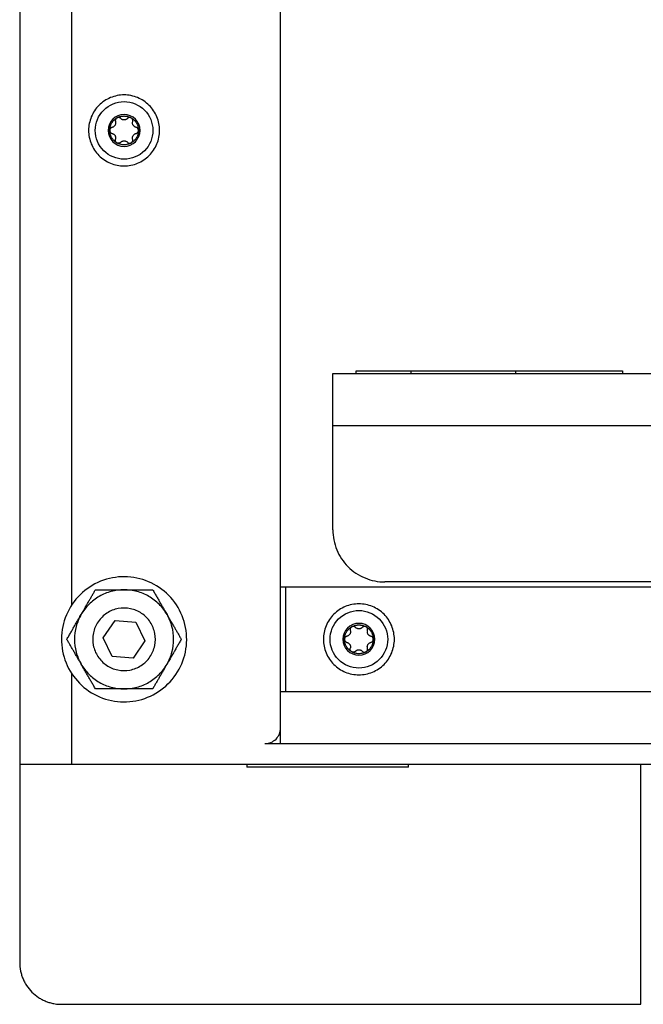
# Model space of a CAD drawing. Header units: millimetres. Extents: x -4969 to -32, y -584 to 4302.
# Tile 38 of 84: x -2543 to -2423, y -3 to 186. Entities that reach past the tile are written whole.
import ezdxf

# ---------------------------------------------------------------- set-up
doc = ezdxf.new("R2010")
doc.units = ezdxf.units.MM

msp = doc.modelspace()

# ---------------------------------------------------------------- linework, layer by layer
at = {"color": 7, "linetype": 'Continuous', "lineweight": 25}
for p, q in [((-2542.96, 1980.92), (-2542.96, 42.92)), ((-2492.96, 49.92), (-2492.96, 1957.82)), ((-2532.96, 73.55), (-2532.96, 255.48)), ((-2482.96, 117.92), (-1464.96, 117.92)), ((-2478.46, 118.42), (-2427.46, 118.42)), ((-2478.46, 117.92), (-2478.46, 118.42)), ((-2467.96, 117.92), (-2467.96, 118.42)), ((-2447.96, 118.42), (-2447.96, 117.92)), ((-2427.46, 118.42), (-2427.46, 117.92)), ((-2482.96, 87.92), (-2482.96, 107.92)), ((-2482.96, 107.92), (-1464.96, 107.92)), ((-1474.96, 77.92), (-2472.96, 77.92)), ((-2491.96, 76.92), (-2492.96, 76.92)), ((-2491.96, 56.92), (-2491.96, 76.92)), ((-1455.96, 76.92), (-2491.96, 76.92)), ((-2526.95, 67.22), (-2524.69, 70.52)), ((-2524.69, 70.52), (-2520.7, 70.22)), ((-2520.7, 70.22), (-2518.97, 66.61)), ((-2525.22, 63.61), (-2526.95, 67.22)), ((-2518.97, 66.61), (-2521.23, 63.31)), ((-2521.23, 63.31), (-2525.22, 63.61)), ((-2532.96, 42.92), (-2532.96, 60.28)), ((-2492.96, 56.92), (-2491.96, 56.92)), ((-2491.96, 56.92), (-1455.96, 56.92)), ((-2492.96, 46.92), (-2492.96, 49.92)), ((-2495.96, 46.92), (-1451.96, 46.92)), ((-2542.96, 42.92), (-2542.96, 4.92)), ((-1414.96, 42.92), (-2532.96, 42.92)), ((-2499.46, 42.92), (-2499.46, 42.42)), ((-2468.46, 42.42), (-2499.46, 42.42)), ((-2468.46, 42.42), (-2468.46, 42.92)), ((-2423.96, -3.08), (-2423.96, 42.92)), ((-2534.96, -3.08), (-2423.96, -3.08))]:
    msp.add_line(p, q, dxfattribs=at)
for points, knots in [([(-2522.96, 171.32), (-2523.85, 171.32), (-2524.74, 171.14), (-2526.39, 170.46), (-2527.14, 169.95), (-2528.4, 168.69), (-2528.9, 167.94), (-2529.58, 166.3), (-2529.76, 165.41), (-2529.76, 163.63), (-2529.58, 162.74), (-2528.9, 161.09), (-2528.4, 160.34), (-2527.14, 159.08), (-2526.39, 158.57), (-2524.74, 157.89), (-2523.85, 157.72), (-2522.96, 157.72)], [0, 0, 0, 0, 0.125, 0.125, 0.25, 0.25, 0.375, 0.375, 0.5, 0.5, 0.625, 0.625, 0.75, 0.75, 0.875, 0.875, 1, 1, 1, 1]), ([(-2522.96, 159), (-2524.42, 159), (-2525.83, 159.58), (-2527.9, 161.65), (-2528.48, 163.05), (-2528.48, 165.98), (-2527.9, 167.38), (-2525.83, 169.45), (-2524.42, 170.04), (-2522.96, 170.04)], [0, 0, 0, 0, 0.25, 0.25, 0.5, 0.5, 0.75, 0.75, 1, 1, 1, 1]), ([(-2522.96, 157.72), (-2522.07, 157.72), (-2521.18, 157.89), (-2519.54, 158.57), (-2518.78, 159.08), (-2517.52, 160.34), (-2517.02, 161.09), (-2516.34, 162.74), (-2516.16, 163.63), (-2516.16, 165.41), (-2516.34, 166.3), (-2517.02, 167.94), (-2517.52, 168.69), (-2518.78, 169.95), (-2519.54, 170.46), (-2521.18, 171.14), (-2522.07, 171.32), (-2522.96, 171.32)], [0, 0, 0, 0, 0.125, 0.125, 0.25, 0.25, 0.375, 0.375, 0.5, 0.5, 0.625, 0.625, 0.75, 0.75, 0.875, 0.875, 1, 1, 1, 1]), ([(-2522.96, 170.04), (-2521.5, 170.04), (-2520.09, 169.45), (-2518.02, 167.38), (-2517.44, 165.98), (-2517.44, 163.05), (-2518.02, 161.65), (-2520.09, 159.58), (-2521.5, 159), (-2522.96, 159)], [0, 0, 0, 0, 0.25, 0.25, 0.5, 0.5, 0.75, 0.75, 1, 1, 1, 1]), ([(-2522.96, 167.58), (-2524.65, 167.58), (-2526.02, 166.2), (-2526.02, 162.83), (-2524.65, 161.46), (-2522.96, 161.46)], [0, 0, 0, 0, 0.5, 0.5, 1, 1, 1, 1]), ([(-2525.72, 164.52), (-2525.72, 164.56), (-2525.72, 164.66), (-2525.71, 164.8), (-2525.69, 164.94), (-2525.66, 165.08), (-2525.61, 165.29), (-2525.52, 165.57), (-2525.36, 165.9), (-2525.15, 166.21), (-2524.94, 166.45), (-2524.73, 166.64), (-2524.54, 166.78), (-2524.41, 166.86), (-2524.34, 166.91)], [0, 0, 0, 0, 0.049249, 0.098316, 0.147332, 0.196427, 0.245731, 0.372789, 0.500023, 0.627081, 0.754315, 0.836273, 0.917965, 1, 1, 1, 1]), ([(-2524.61, 166.21), (-2524.61, 166.18), (-2524.59, 166.12), (-2524.58, 166.03), (-2524.57, 165.95), (-2524.58, 165.83), (-2524.61, 165.69), (-2524.69, 165.51), (-2524.8, 165.36), (-2524.93, 165.24), (-2525.09, 165.15), (-2525.2, 165.12), (-2525.26, 165.1)], [0, 0, 0, 0, 0.069648, 0.134488, 0.194606, 0.250112, 0.378893, 0.49918, 0.619982, 0.749324, 0.865167, 1, 1, 1, 1]), ([(-2524.34, 166.91), (-2524.36, 166.89), (-2524.4, 166.87), (-2524.45, 166.82), (-2524.5, 166.77), (-2524.54, 166.72), (-2524.58, 166.66), (-2524.61, 166.57), (-2524.64, 166.46), (-2524.65, 166.33), (-2524.62, 166.25), (-2524.61, 166.21)], [0, 0, 0, 0, 0.083058, 0.165265, 0.247352, 0.330072, 0.414184, 0.50043, 0.666593, 0.831108, 1, 1, 1, 1]), ([(-2524.34, 166.91), (-2524.3, 166.93), (-2524.21, 166.98), (-2524.08, 167.04), (-2523.95, 167.09), (-2523.81, 167.14), (-2523.65, 167.19), (-2523.44, 167.24), (-2523.2, 167.27), (-2523.04, 167.27), (-2522.96, 167.28)], [0, 0, 0, 0, 0.100225, 0.200067, 0.299801, 0.399704, 0.500049, 0.666829, 0.833053, 1, 1, 1, 1]), ([(-2524.04, 166.99), (-2524.07, 166.99), (-2524.12, 166.98), (-2524.2, 166.97), (-2524.27, 166.94), (-2524.32, 166.92), (-2524.34, 166.91)], [0, 0, 0, 0, 0.254015, 0.503467, 0.751189, 1, 1, 1, 1]), ([(-2523.6, 166.79), (-2523.62, 166.81), (-2523.65, 166.84), (-2523.7, 166.88), (-2523.75, 166.91), (-2523.83, 166.95), (-2523.92, 166.98), (-2524, 166.98), (-2524.04, 166.99)], [0, 0, 0, 0, 0.13406, 0.267042, 0.400106, 0.53445, 0.769681, 1, 1, 1, 1]), ([(-2522.96, 166.52), (-2522.98, 166.52), (-2523.03, 166.52), (-2523.11, 166.53), (-2523.18, 166.54), (-2523.25, 166.56), (-2523.35, 166.6), (-2523.48, 166.67), (-2523.56, 166.75), (-2523.6, 166.79)], [0, 0, 0, 0, 0.094967, 0.192047, 0.291667, 0.394222, 0.500073, 0.731133, 1, 1, 1, 1]), ([(-2522.96, 161.46), (-2521.27, 161.46), (-2519.9, 162.83), (-2519.9, 166.2), (-2521.27, 167.58), (-2522.96, 167.58)], [0, 0, 0, 0, 0.5, 0.5, 1, 1, 1, 1]), ([(-2522.96, 167.28), (-2522.91, 167.27), (-2522.82, 167.27), (-2522.67, 167.26), (-2522.53, 167.24), (-2522.39, 167.22), (-2522.22, 167.18), (-2522.02, 167.11), (-2521.79, 167.02), (-2521.65, 166.94), (-2521.58, 166.91)], [0, 0, 0, 0, 0.100225, 0.200067, 0.299801, 0.399704, 0.500049, 0.666829, 0.833053, 1, 1, 1, 1]), ([(-2522.32, 166.79), (-2522.34, 166.77), (-2522.39, 166.73), (-2522.46, 166.67), (-2522.53, 166.63), (-2522.61, 166.59), (-2522.72, 166.55), (-2522.84, 166.52), (-2522.92, 166.52), (-2522.96, 166.52)], [0, 0, 0, 0, 0.13944, 0.269239, 0.389572, 0.500655, 0.67495, 0.840789, 1, 1, 1, 1]), ([(-2521.88, 166.99), (-2521.9, 166.99), (-2521.94, 166.98), (-2522, 166.98), (-2522.06, 166.96), (-2522.13, 166.93), (-2522.23, 166.88), (-2522.29, 166.82), (-2522.32, 166.79)], [0, 0, 0, 0, 0.115084, 0.230621, 0.347395, 0.466183, 0.733228, 1, 1, 1, 1]), ([(-2521.58, 166.91), (-2521.6, 166.92), (-2521.65, 166.94), (-2521.73, 166.97), (-2521.8, 166.98), (-2521.85, 166.99), (-2521.88, 166.99)], [0, 0, 0, 0, 0.248811, 0.496533, 0.745985, 1, 1, 1, 1]), ([(-2521.58, 166.91), (-2521.54, 166.88), (-2521.46, 166.83), (-2521.34, 166.75), (-2521.23, 166.67), (-2521.12, 166.57), (-2520.96, 166.43), (-2520.77, 166.21), (-2520.56, 165.9), (-2520.4, 165.57), (-2520.3, 165.26), (-2520.24, 164.99), (-2520.21, 164.75), (-2520.2, 164.59), (-2520.2, 164.52)], [0, 0, 0, 0, 0.049249, 0.098316, 0.147332, 0.196427, 0.245731, 0.372789, 0.500023, 0.627081, 0.754315, 0.836273, 0.917965, 1, 1, 1, 1]), ([(-2521.31, 166.21), (-2521.3, 166.23), (-2521.29, 166.28), (-2521.28, 166.36), (-2521.28, 166.44), (-2521.29, 166.52), (-2521.32, 166.61), (-2521.37, 166.72), (-2521.46, 166.83), (-2521.54, 166.88), (-2521.58, 166.91)], [0, 0, 0, 0, 0.1022468, 0.2021073, 0.300825, 0.3997087, 0.5000699, 0.6702666, 0.8348935, 1, 1, 1, 1]), ([(-2520.67, 165.1), (-2520.7, 165.11), (-2520.76, 165.12), (-2520.84, 165.16), (-2520.91, 165.2), (-2521.01, 165.26), (-2521.12, 165.36), (-2521.23, 165.51), (-2521.31, 165.68), (-2521.35, 165.86), (-2521.35, 166.04), (-2521.32, 166.15), (-2521.31, 166.21)], [0, 0, 0, 0, 0.0696477, 0.1344877, 0.1946062, 0.2501117, 0.3788928, 0.4991802, 0.6199818, 0.7493243, 0.865167, 1, 1, 1, 1]), ([(-2525.26, 165.1), (-2525.28, 165.09), (-2525.33, 165.08), (-2525.4, 165.05), (-2525.47, 165.01), (-2525.53, 164.96), (-2525.6, 164.89), (-2525.66, 164.79), (-2525.71, 164.66), (-2525.72, 164.56), (-2525.72, 164.52)], [0, 0, 0, 0, 0.102247, 0.202107, 0.300825, 0.399709, 0.50007, 0.670267, 0.834894, 1, 1, 1, 1]), ([(-2524.34, 162.13), (-2524.38, 162.15), (-2524.46, 162.2), (-2524.58, 162.28), (-2524.69, 162.36), (-2524.8, 162.46), (-2524.96, 162.61), (-2525.15, 162.83), (-2525.36, 163.13), (-2525.52, 163.46), (-2525.62, 163.77), (-2525.68, 164.04), (-2525.72, 164.28), (-2525.72, 164.44), (-2525.72, 164.52)], [0, 0, 0, 0, 0.049249, 0.098316, 0.147332, 0.196427, 0.245731, 0.372789, 0.500023, 0.627081, 0.754315, 0.836273, 0.917965, 1, 1, 1, 1]), ([(-2525.72, 164.52), (-2525.72, 164.49), (-2525.72, 164.45), (-2525.71, 164.38), (-2525.69, 164.31), (-2525.66, 164.25), (-2525.62, 164.19), (-2525.57, 164.11), (-2525.49, 164.04), (-2525.38, 163.97), (-2525.3, 163.94), (-2525.26, 163.93)], [0, 0, 0, 0, 0.083058, 0.1652653, 0.2473517, 0.3300717, 0.4141836, 0.5004297, 0.6665929, 0.8311085, 1, 1, 1, 1]), ([(-2520.2, 164.52), (-2520.2, 164.47), (-2520.2, 164.37), (-2520.21, 164.23), (-2520.23, 164.09), (-2520.26, 163.95), (-2520.31, 163.74), (-2520.4, 163.46), (-2520.56, 163.13), (-2520.77, 162.83), (-2520.98, 162.58), (-2521.19, 162.39), (-2521.38, 162.25), (-2521.51, 162.17), (-2521.58, 162.13)], [0, 0, 0, 0, 0.049249, 0.098316, 0.147332, 0.196427, 0.245731, 0.372789, 0.500023, 0.627081, 0.754315, 0.836273, 0.917965, 1, 1, 1, 1]), ([(-2520.2, 164.52), (-2520.2, 164.54), (-2520.2, 164.59), (-2520.22, 164.65), (-2520.24, 164.72), (-2520.26, 164.78), (-2520.3, 164.84), (-2520.35, 164.92), (-2520.43, 165), (-2520.54, 165.07), (-2520.63, 165.09), (-2520.67, 165.1)], [0, 0, 0, 0, 0.083058, 0.165265, 0.247352, 0.330072, 0.414184, 0.50043, 0.666593, 0.831108, 1, 1, 1, 1]), ([(-2520.67, 163.93), (-2520.64, 163.94), (-2520.59, 163.95), (-2520.52, 163.98), (-2520.46, 164.02), (-2520.39, 164.07), (-2520.33, 164.14), (-2520.26, 164.24), (-2520.21, 164.38), (-2520.2, 164.47), (-2520.2, 164.52)], [0, 0, 0, 0, 0.102247, 0.202107, 0.300825, 0.399709, 0.50007, 0.670267, 0.834894, 1, 1, 1, 1]), ([(-2525.26, 163.93), (-2525.22, 163.92), (-2525.17, 163.91), (-2525.08, 163.87), (-2525.01, 163.83), (-2524.91, 163.77), (-2524.8, 163.67), (-2524.69, 163.52), (-2524.61, 163.35), (-2524.58, 163.17), (-2524.57, 162.99), (-2524.6, 162.88), (-2524.61, 162.82)], [0, 0, 0, 0, 0.069648, 0.134488, 0.194606, 0.250112, 0.378893, 0.49918, 0.619982, 0.749324, 0.865167, 1, 1, 1, 1]), ([(-2524.34, 162.13), (-2524.36, 162.14), (-2524.4, 162.16), (-2524.45, 162.21), (-2524.5, 162.26), (-2524.54, 162.31), (-2524.58, 162.37), (-2524.61, 162.45), (-2524.64, 162.56), (-2524.65, 162.69), (-2524.63, 162.78), (-2524.61, 162.82)], [0, 0, 0, 0, 0.080783, 0.162359, 0.244941, 0.328733, 0.413933, 0.500725, 0.653903, 0.820129, 1, 1, 1, 1]), ([(-2523.6, 162.24), (-2523.58, 162.26), (-2523.54, 162.3), (-2523.47, 162.36), (-2523.39, 162.4), (-2523.31, 162.45), (-2523.21, 162.48), (-2523.08, 162.51), (-2523, 162.51), (-2522.96, 162.52)], [0, 0, 0, 0, 0.13944, 0.269239, 0.389572, 0.500655, 0.67495, 0.840789, 1, 1, 1, 1]), ([(-2522.96, 162.52), (-2522.94, 162.52), (-2522.89, 162.51), (-2522.82, 162.5), (-2522.74, 162.49), (-2522.67, 162.47), (-2522.57, 162.43), (-2522.45, 162.36), (-2522.36, 162.28), (-2522.32, 162.24)], [0, 0, 0, 0, 0.094967, 0.192047, 0.291667, 0.394222, 0.500073, 0.731133, 1, 1, 1, 1]), ([(-2521.58, 162.13), (-2521.56, 162.14), (-2521.52, 162.16), (-2521.47, 162.21), (-2521.42, 162.26), (-2521.38, 162.31), (-2521.34, 162.37), (-2521.31, 162.46), (-2521.28, 162.57), (-2521.28, 162.7), (-2521.3, 162.78), (-2521.31, 162.82)], [0, 0, 0, 0, 0.083058, 0.165265, 0.247352, 0.330072, 0.414184, 0.50043, 0.666593, 0.831108, 1, 1, 1, 1]), ([(-2521.31, 162.82), (-2521.32, 162.85), (-2521.33, 162.91), (-2521.34, 163), (-2521.35, 163.08), (-2521.34, 163.2), (-2521.31, 163.35), (-2521.24, 163.52), (-2521.12, 163.67), (-2520.99, 163.79), (-2520.83, 163.88), (-2520.73, 163.91), (-2520.67, 163.93)], [0, 0, 0, 0, 0.069648, 0.134488, 0.194606, 0.250112, 0.378893, 0.49918, 0.619982, 0.749324, 0.865167, 1, 1, 1, 1]), ([(-2523.6, 162.24), (-2523.62, 162.22), (-2523.65, 162.19), (-2523.7, 162.15), (-2523.76, 162.11), (-2523.82, 162.09), (-2523.88, 162.07), (-2523.96, 162.05), (-2524.08, 162.04), (-2524.22, 162.06), (-2524.3, 162.11), (-2524.34, 162.13)], [0, 0, 0, 0, 0.091865, 0.180251, 0.26522, 0.346842, 0.425196, 0.500373, 0.67197, 0.837978, 1, 1, 1, 1]), ([(-2521.58, 162.13), (-2521.62, 162.1), (-2521.71, 162.06), (-2521.83, 162), (-2521.96, 161.94), (-2522.1, 161.89), (-2522.31, 161.83), (-2522.59, 161.77), (-2522.96, 161.75), (-2523.33, 161.77), (-2523.65, 161.84), (-2523.91, 161.92), (-2524.13, 162.01), (-2524.27, 162.09), (-2524.34, 162.13)], [0, 0, 0, 0, 0.049249, 0.098316, 0.147332, 0.196427, 0.245731, 0.372789, 0.500023, 0.627081, 0.754315, 0.836273, 0.917965, 1, 1, 1, 1]), ([(-2522.32, 162.24), (-2522.3, 162.22), (-2522.27, 162.18), (-2522.2, 162.14), (-2522.14, 162.1), (-2522.06, 162.07), (-2521.97, 162.05), (-2521.85, 162.04), (-2521.71, 162.06), (-2521.62, 162.1), (-2521.58, 162.13)], [0, 0, 0, 0, 0.1022466, 0.202107, 0.3008245, 0.3997081, 0.5000692, 0.6702661, 0.8348933, 1, 1, 1, 1]), ([(-2482.96, 107.92), (-2482.96, 108.02), (-2482.96, 108.22), (-2482.96, 108.53), (-2482.96, 108.83), (-2482.96, 109.13), (-2482.96, 109.43), (-2482.96, 109.95), (-2482.96, 110.68), (-2482.96, 111.61), (-2482.96, 112.52), (-2482.96, 113.7), (-2482.96, 115.04), (-2482.96, 116.12), (-2482.96, 116.81), (-2482.96, 117.22), (-2482.96, 117.54), (-2482.96, 117.74), (-2482.96, 117.85), (-2482.96, 117.91), (-2482.96, 117.91), (-2482.96, 117.92)], [0, 0, 0, 0, 0.019453, 0.038872, 0.058275, 0.077679, 0.097104, 0.116567, 0.178313, 0.240094, 0.304415, 0.368769, 0.500007, 0.631244, 0.695565, 0.75992, 0.821667, 0.883447, 0.922314, 0.961117, 1, 1, 1, 1]), ([(-2482.96, 87.92), (-2482.96, 86.61), (-2482.7, 85.3), (-2481.7, 82.88), (-2480.96, 81.77), (-2479.11, 79.92), (-2478, 79.18), (-2475.58, 78.18), (-2474.27, 77.92), (-2472.96, 77.92)], [0, 0, 0, 0, 0.25, 0.25, 0.5, 0.5, 0.75, 0.75, 1, 1, 1, 1]), ([(-2511.21, 64.48), (-2510.89, 66.02), (-2510.88, 67.62), (-2511.47, 70.71), (-2512.07, 72.19), (-2513.79, 74.82), (-2514.92, 75.96), (-2517.52, 77.72), (-2518.99, 78.35), (-2522.07, 78.98), (-2523.67, 79), (-2526.75, 78.41), (-2528.24, 77.81), (-2530.86, 76.08), (-2532, 74.96), (-2533.77, 72.36), (-2534.39, 70.89), (-2534.71, 69.35)], [0, 0, 0, 0, 0.125, 0.125, 0.25, 0.25, 0.375, 0.375, 0.5, 0.5, 0.625, 0.625, 0.75, 0.75, 0.875, 0.875, 1, 1, 1, 1]), ([(-2531.19, 71.67), (-2531.14, 71.75), (-2531.05, 71.91), (-2530.91, 72.15), (-2530.77, 72.39), (-2530.63, 72.64), (-2530.41, 73.01), (-2530.13, 73.5), (-2529.78, 74.11), (-2529.44, 74.69), (-2529.11, 75.26), (-2528.78, 75.84), (-2528.56, 76.22), (-2528.45, 76.42)], [0, 0, 0, 0, 0.048847, 0.097698, 0.146681, 0.195921, 0.245541, 0.372283, 0.501379, 0.620543, 0.742811, 0.869049, 1, 1, 1, 1]), ([(-2528.45, 76.42), (-2528.32, 76.42), (-2528.06, 76.42), (-2527.67, 76.42), (-2527.29, 76.42), (-2526.91, 76.42), (-2526.53, 76.42), (-2526.15, 76.42), (-2525.67, 76.42), (-2525.07, 76.42), (-2524.44, 76.42), (-2523.89, 76.42), (-2523.43, 76.42), (-2523.12, 76.42), (-2522.96, 76.42)], [0, 0, 0, 0, 0.075958, 0.150258, 0.223026, 0.294404, 0.364543, 0.433612, 0.50179, 0.630049, 0.756002, 0.837959, 0.919102, 1, 1, 1, 1]), ([(-2522.96, 76.42), (-2523.79, 76.42), (-2524.62, 76.31), (-2526.22, 75.88), (-2526.99, 75.56), (-2527.71, 75.14)], [0, 0, 0, 0, 0.5, 0.5, 1, 1, 1, 1]), ([(-2514.73, 71.67), (-2515.15, 72.38), (-2515.66, 73.05), (-2516.83, 74.22), (-2517.49, 74.73), (-2518.93, 75.56), (-2519.7, 75.88), (-2521.3, 76.31), (-2522.13, 76.42), (-2522.96, 76.42)], [0, 0, 0, 0, 0.25, 0.25, 0.5, 0.5, 0.75, 0.75, 1, 1, 1, 1]), ([(-2522.96, 76.42), (-2522.87, 76.42), (-2522.68, 76.42), (-2522.4, 76.42), (-2522.12, 76.42), (-2521.84, 76.42), (-2521.41, 76.42), (-2520.84, 76.42), (-2520.14, 76.42), (-2519.47, 76.42), (-2518.81, 76.42), (-2518.14, 76.42), (-2517.7, 76.42), (-2517.48, 76.42)], [0, 0, 0, 0, 0.048847, 0.097698, 0.146681, 0.195921, 0.245541, 0.372283, 0.501379, 0.620543, 0.742811, 0.869049, 1, 1, 1, 1]), ([(-2517.48, 76.42), (-2517.41, 76.3), (-2517.28, 76.08), (-2517.09, 75.75), (-2516.9, 75.41), (-2516.71, 75.09), (-2516.52, 74.76), (-2516.33, 74.44), (-2516.09, 74.02), (-2515.79, 73.5), (-2515.47, 72.95), (-2515.2, 72.47), (-2514.97, 72.07), (-2514.81, 71.8), (-2514.73, 71.67)], [0, 0, 0, 0, 0.075767, 0.149883, 0.222476, 0.293685, 0.363661, 0.432569, 0.50059, 0.629173, 0.755436, 0.837586, 0.918917, 1, 1, 1, 1]), ([(-2527.71, 75.14), (-2528.43, 74.73), (-2529.09, 74.22), (-2530.26, 73.05), (-2530.77, 72.38), (-2531.19, 71.67)], [0, 0, 0, 0, 0.5, 0.5, 1, 1, 1, 1]), ([(-2477.96, 73.72), (-2478.85, 73.72), (-2479.74, 73.54), (-2481.39, 72.86), (-2482.14, 72.35), (-2483.4, 71.09), (-2483.9, 70.34), (-2484.58, 68.7), (-2484.76, 67.81), (-2484.76, 66.03), (-2484.58, 65.14), (-2483.9, 63.49), (-2483.4, 62.74), (-2482.14, 61.48), (-2481.39, 60.97), (-2479.74, 60.29), (-2478.85, 60.12), (-2477.96, 60.12)], [0, 0, 0, 0, 0.125, 0.125, 0.25, 0.25, 0.375, 0.375, 0.5, 0.5, 0.625, 0.625, 0.75, 0.75, 0.875, 0.875, 1, 1, 1, 1]), ([(-2477.96, 60.12), (-2477.07, 60.12), (-2476.18, 60.29), (-2474.54, 60.97), (-2473.78, 61.48), (-2472.52, 62.74), (-2472.02, 63.49), (-2471.34, 65.14), (-2471.16, 66.03), (-2471.16, 67.81), (-2471.34, 68.7), (-2472.02, 70.34), (-2472.52, 71.09), (-2473.78, 72.35), (-2474.54, 72.86), (-2476.18, 73.54), (-2477.07, 73.72), (-2477.96, 73.72)], [0, 0, 0, 0, 0.125, 0.125, 0.25, 0.25, 0.375, 0.375, 0.5, 0.5, 0.625, 0.625, 0.75, 0.75, 0.875, 0.875, 1, 1, 1, 1]), ([(-2521.74, 72.79), (-2522.51, 72.95), (-2523.31, 72.96), (-2524.86, 72.66), (-2525.6, 72.36), (-2526.91, 71.5), (-2527.48, 70.94), (-2528.37, 69.64), (-2528.68, 68.9), (-2529, 67.36), (-2529, 66.56), (-2528.71, 65.02), (-2528.41, 64.28), (-2527.54, 62.96), (-2526.98, 62.39), (-2525.68, 61.51), (-2524.95, 61.2), (-2524.18, 61.04)], [0, 0, 0, 0, 0.125, 0.125, 0.25, 0.25, 0.375, 0.375, 0.5, 0.5, 0.625, 0.625, 0.75, 0.75, 0.875, 0.875, 1, 1, 1, 1]), ([(-2524.18, 61.04), (-2523.41, 60.88), (-2522.61, 60.87), (-2521.06, 61.17), (-2520.32, 61.47), (-2519.01, 62.33), (-2518.44, 62.89), (-2517.56, 64.19), (-2517.24, 64.93), (-2516.93, 66.47), (-2516.92, 67.27), (-2517.21, 68.81), (-2517.52, 69.55), (-2518.38, 70.87), (-2518.94, 71.44), (-2520.24, 72.32), (-2520.98, 72.63), (-2521.74, 72.79)], [0, 0, 0, 0, 0.125, 0.125, 0.25, 0.25, 0.375, 0.375, 0.5, 0.5, 0.625, 0.625, 0.75, 0.75, 0.875, 0.875, 1, 1, 1, 1]), ([(-2477.96, 61.4), (-2479.42, 61.4), (-2480.83, 61.98), (-2482.9, 64.05), (-2483.48, 65.45), (-2483.48, 68.38), (-2482.9, 69.78), (-2480.83, 71.85), (-2479.42, 72.44), (-2477.96, 72.44)], [0, 0, 0, 0, 0.25, 0.25, 0.5, 0.5, 0.75, 0.75, 1, 1, 1, 1]), ([(-2477.96, 72.44), (-2476.5, 72.44), (-2475.09, 71.85), (-2473.02, 69.78), (-2472.44, 68.38), (-2472.44, 65.45), (-2473.02, 64.05), (-2475.09, 61.98), (-2476.5, 61.4), (-2477.96, 61.4)], [0, 0, 0, 0, 0.25, 0.25, 0.5, 0.5, 0.75, 0.75, 1, 1, 1, 1]), ([(-2533.93, 66.92), (-2533.87, 67.03), (-2533.74, 67.25), (-2533.54, 67.59), (-2533.35, 67.92), (-2533.16, 68.25), (-2532.97, 68.58), (-2532.78, 68.9), (-2532.54, 69.32), (-2532.24, 69.84), (-2531.93, 70.39), (-2531.65, 70.86), (-2531.42, 71.26), (-2531.27, 71.53), (-2531.19, 71.67)], [0, 0, 0, 0, 0.075958, 0.150258, 0.223026, 0.294404, 0.364543, 0.433612, 0.50179, 0.630049, 0.756002, 0.837959, 0.919102, 1, 1, 1, 1]), ([(-2531.19, 71.67), (-2531.6, 70.95), (-2531.92, 70.18), (-2532.35, 68.57), (-2532.46, 67.74), (-2532.46, 66.09), (-2532.35, 65.26), (-2531.92, 63.66), (-2531.6, 62.88), (-2531.19, 62.17)], [0, 0, 0, 0, 0.25, 0.25, 0.5, 0.5, 0.75, 0.75, 1, 1, 1, 1]), ([(-2514.73, 62.17), (-2514.32, 62.88), (-2514, 63.66), (-2513.57, 65.26), (-2513.46, 66.09), (-2513.46, 67.74), (-2513.57, 68.57), (-2514, 70.18), (-2514.32, 70.95), (-2514.73, 71.67)], [0, 0, 0, 0, 0.25, 0.25, 0.5, 0.5, 0.75, 0.75, 1, 1, 1, 1]), ([(-2514.73, 71.67), (-2514.69, 71.59), (-2514.59, 71.42), (-2514.45, 71.18), (-2514.32, 70.94), (-2514.18, 70.7), (-2513.96, 70.33), (-2513.68, 69.83), (-2513.33, 69.23), (-2512.99, 68.65), (-2512.66, 68.08), (-2512.33, 67.5), (-2512.1, 67.11), (-2511.99, 66.92)], [0, 0, 0, 0, 0.04868, 0.097365, 0.14618, 0.195249, 0.244695, 0.370973, 0.499581, 0.619161, 0.74186, 0.868556, 1, 1, 1, 1]), ([(-2477.96, 69.98), (-2479.65, 69.98), (-2481.02, 68.6), (-2481.02, 65.23), (-2479.65, 63.86), (-2477.96, 63.86)], [0, 0, 0, 0, 0.5, 0.5, 1, 1, 1, 1]), ([(-2477.96, 63.86), (-2476.27, 63.86), (-2474.9, 65.23), (-2474.9, 68.6), (-2476.27, 69.98), (-2477.96, 69.98)], [0, 0, 0, 0, 0.5, 0.5, 1, 1, 1, 1]), ([(-2534.71, 69.35), (-2535.03, 67.81), (-2535.04, 66.21), (-2534.45, 63.12), (-2533.85, 61.64), (-2532.13, 59.01), (-2531, 57.87), (-2528.41, 56.11), (-2526.93, 55.48), (-2523.86, 54.85), (-2522.25, 54.83), (-2519.17, 55.42), (-2517.69, 56.02), (-2515.06, 57.75), (-2513.92, 58.87), (-2512.15, 61.47), (-2511.53, 62.94), (-2511.21, 64.48)], [0, 0, 0, 0, 0.125, 0.125, 0.25, 0.25, 0.375, 0.375, 0.5, 0.5, 0.625, 0.625, 0.75, 0.75, 0.875, 0.875, 1, 1, 1, 1]), ([(-2480.72, 66.92), (-2480.72, 66.96), (-2480.72, 67.06), (-2480.71, 67.2), (-2480.69, 67.34), (-2480.66, 67.48), (-2480.61, 67.69), (-2480.52, 67.97), (-2480.36, 68.3), (-2480.15, 68.61), (-2479.94, 68.85), (-2479.73, 69.04), (-2479.54, 69.18), (-2479.41, 69.26), (-2479.34, 69.31)], [0, 0, 0, 0, 0.049249, 0.098316, 0.1473316, 0.1964266, 0.2457313, 0.3727891, 0.5000232, 0.627081, 0.7543151, 0.8362725, 0.9179651, 1, 1, 1, 1]), ([(-2479.61, 68.61), (-2479.61, 68.58), (-2479.59, 68.52), (-2479.58, 68.43), (-2479.57, 68.35), (-2479.58, 68.23), (-2479.61, 68.09), (-2479.69, 67.91), (-2479.8, 67.76), (-2479.93, 67.64), (-2480.09, 67.55), (-2480.2, 67.52), (-2480.26, 67.5)], [0, 0, 0, 0, 0.069648, 0.134488, 0.194606, 0.250112, 0.378893, 0.49918, 0.619982, 0.749324, 0.865167, 1, 1, 1, 1]), ([(-2479.34, 69.31), (-2479.36, 69.29), (-2479.4, 69.27), (-2479.45, 69.22), (-2479.5, 69.17), (-2479.54, 69.12), (-2479.58, 69.06), (-2479.61, 68.97), (-2479.64, 68.86), (-2479.65, 68.73), (-2479.62, 68.65), (-2479.61, 68.61)], [0, 0, 0, 0, 0.083058, 0.165265, 0.247352, 0.330072, 0.414184, 0.50043, 0.666593, 0.831108, 1, 1, 1, 1]), ([(-2479.34, 69.31), (-2479.3, 69.33), (-2479.21, 69.38), (-2479.08, 69.44), (-2478.95, 69.49), (-2478.81, 69.54), (-2478.65, 69.59), (-2478.44, 69.64), (-2478.2, 69.67), (-2478.04, 69.67), (-2477.96, 69.68)], [0, 0, 0, 0, 0.100225, 0.200067, 0.2998013, 0.3997037, 0.5000488, 0.6668291, 0.8330528, 1, 1, 1, 1]), ([(-2479.04, 69.39), (-2479.07, 69.39), (-2479.12, 69.38), (-2479.2, 69.37), (-2479.27, 69.34), (-2479.32, 69.32), (-2479.34, 69.31)], [0, 0, 0, 0, 0.254015, 0.503467, 0.751189, 1, 1, 1, 1]), ([(-2478.6, 69.19), (-2478.62, 69.21), (-2478.65, 69.24), (-2478.7, 69.28), (-2478.75, 69.31), (-2478.83, 69.35), (-2478.92, 69.38), (-2479, 69.38), (-2479.04, 69.39)], [0, 0, 0, 0, 0.13406, 0.267042, 0.400106, 0.53445, 0.769681, 1, 1, 1, 1]), ([(-2477.96, 68.92), (-2477.98, 68.92), (-2478.03, 68.92), (-2478.11, 68.93), (-2478.18, 68.94), (-2478.25, 68.96), (-2478.35, 69), (-2478.48, 69.07), (-2478.56, 69.15), (-2478.6, 69.19)], [0, 0, 0, 0, 0.094967, 0.192047, 0.291667, 0.394222, 0.500073, 0.731133, 1, 1, 1, 1]), ([(-2477.96, 69.68), (-2477.91, 69.67), (-2477.82, 69.67), (-2477.67, 69.66), (-2477.53, 69.64), (-2477.39, 69.62), (-2477.22, 69.58), (-2477.02, 69.51), (-2476.79, 69.42), (-2476.65, 69.34), (-2476.58, 69.31)], [0, 0, 0, 0, 0.100225, 0.200067, 0.299801, 0.399704, 0.500049, 0.666829, 0.833053, 1, 1, 1, 1]), ([(-2477.32, 69.19), (-2477.34, 69.17), (-2477.39, 69.13), (-2477.46, 69.07), (-2477.53, 69.03), (-2477.61, 68.99), (-2477.72, 68.95), (-2477.84, 68.92), (-2477.92, 68.92), (-2477.96, 68.92)], [0, 0, 0, 0, 0.1394401, 0.2692395, 0.3895717, 0.5006551, 0.6749496, 0.8407894, 1, 1, 1, 1]), ([(-2476.88, 69.39), (-2476.9, 69.39), (-2476.94, 69.38), (-2477, 69.38), (-2477.06, 69.36), (-2477.13, 69.33), (-2477.23, 69.28), (-2477.29, 69.22), (-2477.32, 69.19)], [0, 0, 0, 0, 0.115084, 0.230621, 0.347395, 0.466183, 0.733228, 1, 1, 1, 1]), ([(-2476.58, 69.31), (-2476.6, 69.32), (-2476.65, 69.34), (-2476.73, 69.37), (-2476.8, 69.38), (-2476.85, 69.39), (-2476.88, 69.39)], [0, 0, 0, 0, 0.248811, 0.496533, 0.745985, 1, 1, 1, 1]), ([(-2476.58, 69.31), (-2476.54, 69.28), (-2476.46, 69.23), (-2476.34, 69.15), (-2476.23, 69.07), (-2476.12, 68.97), (-2475.96, 68.83), (-2475.77, 68.61), (-2475.56, 68.3), (-2475.4, 67.97), (-2475.3, 67.66), (-2475.24, 67.39), (-2475.21, 67.15), (-2475.2, 66.99), (-2475.2, 66.92)], [0, 0, 0, 0, 0.049249, 0.098316, 0.147332, 0.196427, 0.245731, 0.372789, 0.500023, 0.627081, 0.754315, 0.836273, 0.917965, 1, 1, 1, 1]), ([(-2476.31, 68.61), (-2476.3, 68.63), (-2476.29, 68.68), (-2476.28, 68.76), (-2476.28, 68.84), (-2476.29, 68.92), (-2476.32, 69.01), (-2476.37, 69.12), (-2476.46, 69.23), (-2476.54, 69.28), (-2476.58, 69.31)], [0, 0, 0, 0, 0.102247, 0.202107, 0.300825, 0.399709, 0.50007, 0.670267, 0.834894, 1, 1, 1, 1]), ([(-2475.67, 67.5), (-2475.7, 67.51), (-2475.76, 67.52), (-2475.84, 67.56), (-2475.91, 67.6), (-2476.01, 67.66), (-2476.12, 67.76), (-2476.23, 67.91), (-2476.31, 68.08), (-2476.35, 68.26), (-2476.35, 68.44), (-2476.32, 68.55), (-2476.31, 68.61)], [0, 0, 0, 0, 0.0696477, 0.1344877, 0.1946062, 0.2501117, 0.3788928, 0.4991802, 0.6199818, 0.7493243, 0.865167, 1, 1, 1, 1]), ([(-2531.19, 62.17), (-2531.23, 62.25), (-2531.33, 62.41), (-2531.47, 62.65), (-2531.61, 62.89), (-2531.75, 63.13), (-2531.96, 63.5), (-2532.25, 64), (-2532.59, 64.6), (-2532.93, 65.18), (-2533.26, 65.76), (-2533.6, 66.34), (-2533.82, 66.72), (-2533.93, 66.92)], [0, 0, 0, 0, 0.048666, 0.097338, 0.146139, 0.195194, 0.244625, 0.370865, 0.499433, 0.619047, 0.741782, 0.868515, 1, 1, 1, 1]), ([(-2511.99, 66.92), (-2512.06, 66.8), (-2512.19, 66.58), (-2512.38, 66.24), (-2512.57, 65.91), (-2512.76, 65.58), (-2512.95, 65.26), (-2513.14, 64.93), (-2513.38, 64.51), (-2513.68, 63.99), (-2513.99, 63.44), (-2514.27, 62.97), (-2514.5, 62.57), (-2514.66, 62.3), (-2514.73, 62.17)], [0, 0, 0, 0, 0.075958, 0.150258, 0.223026, 0.294404, 0.364543, 0.433612, 0.50179, 0.630049, 0.756002, 0.837959, 0.919102, 1, 1, 1, 1]), ([(-2480.26, 67.5), (-2480.28, 67.49), (-2480.33, 67.48), (-2480.4, 67.45), (-2480.47, 67.41), (-2480.53, 67.36), (-2480.6, 67.29), (-2480.66, 67.19), (-2480.71, 67.06), (-2480.72, 66.96), (-2480.72, 66.92)], [0, 0, 0, 0, 0.102247, 0.202107, 0.300825, 0.399709, 0.50007, 0.670267, 0.834894, 1, 1, 1, 1]), ([(-2479.34, 64.53), (-2479.38, 64.55), (-2479.46, 64.6), (-2479.58, 64.68), (-2479.69, 64.76), (-2479.8, 64.86), (-2479.96, 65.01), (-2480.15, 65.23), (-2480.36, 65.53), (-2480.52, 65.86), (-2480.62, 66.17), (-2480.68, 66.44), (-2480.72, 66.68), (-2480.72, 66.84), (-2480.72, 66.92)], [0, 0, 0, 0, 0.049249, 0.098316, 0.147332, 0.196427, 0.245731, 0.372789, 0.500023, 0.627081, 0.754315, 0.836273, 0.917965, 1, 1, 1, 1]), ([(-2480.72, 66.92), (-2480.72, 66.89), (-2480.72, 66.85), (-2480.71, 66.78), (-2480.69, 66.71), (-2480.66, 66.65), (-2480.62, 66.59), (-2480.57, 66.51), (-2480.49, 66.44), (-2480.38, 66.37), (-2480.3, 66.34), (-2480.26, 66.33)], [0, 0, 0, 0, 0.083058, 0.165265, 0.247352, 0.330072, 0.414184, 0.50043, 0.666593, 0.831108, 1, 1, 1, 1]), ([(-2480.26, 66.33), (-2480.22, 66.32), (-2480.17, 66.31), (-2480.08, 66.27), (-2480.01, 66.23), (-2479.91, 66.17), (-2479.8, 66.07), (-2479.69, 65.92), (-2479.61, 65.75), (-2479.58, 65.57), (-2479.57, 65.39), (-2479.6, 65.28), (-2479.61, 65.22)], [0, 0, 0, 0, 0.069648, 0.134488, 0.194606, 0.250112, 0.378893, 0.49918, 0.619982, 0.749324, 0.865167, 1, 1, 1, 1]), ([(-2475.2, 66.92), (-2475.2, 66.87), (-2475.2, 66.77), (-2475.21, 66.63), (-2475.23, 66.49), (-2475.26, 66.35), (-2475.31, 66.14), (-2475.4, 65.86), (-2475.56, 65.53), (-2475.77, 65.23), (-2475.98, 64.98), (-2476.19, 64.79), (-2476.38, 64.65), (-2476.51, 64.57), (-2476.58, 64.53)], [0, 0, 0, 0, 0.049249, 0.098316, 0.147332, 0.196427, 0.245731, 0.372789, 0.500023, 0.627081, 0.754315, 0.836273, 0.917965, 1, 1, 1, 1]), ([(-2476.31, 65.22), (-2476.32, 65.25), (-2476.33, 65.31), (-2476.34, 65.4), (-2476.35, 65.48), (-2476.34, 65.6), (-2476.31, 65.75), (-2476.24, 65.92), (-2476.12, 66.07), (-2475.99, 66.19), (-2475.83, 66.28), (-2475.73, 66.31), (-2475.67, 66.33)], [0, 0, 0, 0, 0.069648, 0.134488, 0.194606, 0.250112, 0.378893, 0.49918, 0.619982, 0.749324, 0.865167, 1, 1, 1, 1]), ([(-2475.2, 66.92), (-2475.2, 66.94), (-2475.2, 66.99), (-2475.22, 67.05), (-2475.24, 67.12), (-2475.26, 67.18), (-2475.3, 67.24), (-2475.35, 67.32), (-2475.43, 67.4), (-2475.54, 67.47), (-2475.63, 67.49), (-2475.67, 67.5)], [0, 0, 0, 0, 0.083058, 0.165265, 0.247352, 0.330072, 0.414184, 0.50043, 0.666593, 0.831108, 1, 1, 1, 1]), ([(-2475.67, 66.33), (-2475.64, 66.34), (-2475.59, 66.35), (-2475.52, 66.38), (-2475.46, 66.42), (-2475.39, 66.47), (-2475.33, 66.54), (-2475.26, 66.64), (-2475.21, 66.78), (-2475.2, 66.87), (-2475.2, 66.92)], [0, 0, 0, 0, 0.102247, 0.202107, 0.300825, 0.399709, 0.50007, 0.670267, 0.834894, 1, 1, 1, 1]), ([(-2479.34, 64.53), (-2479.36, 64.54), (-2479.4, 64.56), (-2479.45, 64.61), (-2479.5, 64.66), (-2479.54, 64.71), (-2479.58, 64.77), (-2479.61, 64.85), (-2479.64, 64.96), (-2479.65, 65.09), (-2479.63, 65.18), (-2479.61, 65.22)], [0, 0, 0, 0, 0.080783, 0.162359, 0.244941, 0.328733, 0.413933, 0.500725, 0.653903, 0.820129, 1, 1, 1, 1]), ([(-2478.6, 64.64), (-2478.62, 64.62), (-2478.65, 64.59), (-2478.7, 64.55), (-2478.76, 64.51), (-2478.82, 64.49), (-2478.88, 64.47), (-2478.96, 64.45), (-2479.08, 64.44), (-2479.22, 64.46), (-2479.3, 64.51), (-2479.34, 64.53)], [0, 0, 0, 0, 0.091865, 0.180251, 0.26522, 0.346842, 0.425196, 0.500373, 0.67197, 0.837978, 1, 1, 1, 1]), ([(-2476.58, 64.53), (-2476.62, 64.5), (-2476.71, 64.46), (-2476.83, 64.4), (-2476.96, 64.34), (-2477.1, 64.29), (-2477.31, 64.23), (-2477.59, 64.17), (-2477.96, 64.15), (-2478.33, 64.17), (-2478.65, 64.24), (-2478.91, 64.32), (-2479.13, 64.41), (-2479.27, 64.49), (-2479.34, 64.53)], [0, 0, 0, 0, 0.049249, 0.098316, 0.1473316, 0.1964266, 0.2457313, 0.3727891, 0.5000232, 0.627081, 0.7543151, 0.8362725, 0.9179651, 1, 1, 1, 1]), ([(-2478.6, 64.64), (-2478.58, 64.66), (-2478.54, 64.7), (-2478.47, 64.76), (-2478.39, 64.8), (-2478.31, 64.85), (-2478.21, 64.88), (-2478.08, 64.91), (-2478, 64.91), (-2477.96, 64.92)], [0, 0, 0, 0, 0.13944, 0.269239, 0.389572, 0.500655, 0.67495, 0.840789, 1, 1, 1, 1]), ([(-2477.96, 64.92), (-2477.94, 64.92), (-2477.89, 64.91), (-2477.82, 64.9), (-2477.74, 64.89), (-2477.67, 64.87), (-2477.57, 64.83), (-2477.45, 64.76), (-2477.36, 64.68), (-2477.32, 64.64)], [0, 0, 0, 0, 0.0949666, 0.1920468, 0.291667, 0.3942219, 0.5000732, 0.7311325, 1, 1, 1, 1]), ([(-2477.32, 64.64), (-2477.3, 64.62), (-2477.27, 64.58), (-2477.2, 64.54), (-2477.14, 64.5), (-2477.06, 64.47), (-2476.97, 64.45), (-2476.85, 64.44), (-2476.71, 64.46), (-2476.62, 64.5), (-2476.58, 64.53)], [0, 0, 0, 0, 0.102247, 0.202107, 0.300825, 0.399708, 0.500069, 0.670266, 0.834893, 1, 1, 1, 1]), ([(-2476.58, 64.53), (-2476.56, 64.54), (-2476.52, 64.56), (-2476.47, 64.61), (-2476.42, 64.66), (-2476.38, 64.71), (-2476.34, 64.77), (-2476.31, 64.86), (-2476.28, 64.97), (-2476.28, 65.1), (-2476.3, 65.18), (-2476.31, 65.22)], [0, 0, 0, 0, 0.083058, 0.165265, 0.247352, 0.330072, 0.414184, 0.50043, 0.666593, 0.831108, 1, 1, 1, 1]), ([(-2528.45, 57.42), (-2528.51, 57.53), (-2528.64, 57.75), (-2528.83, 58.09), (-2529.02, 58.42), (-2529.21, 58.74), (-2529.4, 59.07), (-2529.59, 59.4), (-2529.83, 59.82), (-2530.13, 60.33), (-2530.45, 60.88), (-2530.72, 61.36), (-2530.96, 61.76), (-2531.11, 62.03), (-2531.19, 62.17)], [0, 0, 0, 0, 0.075743, 0.1498371, 0.2224085, 0.2935961, 0.3635519, 0.4324411, 0.500442, 0.6290656, 0.7553666, 0.8375402, 0.9188936, 1, 1, 1, 1]), ([(-2531.19, 62.17), (-2530.77, 61.45), (-2530.26, 60.78), (-2529.09, 59.61), (-2528.43, 59.1), (-2526.99, 58.27), (-2526.22, 57.95), (-2524.62, 57.52), (-2523.79, 57.42), (-2522.96, 57.42)], [0, 0, 0, 0, 0.25, 0.25, 0.5, 0.5, 0.75, 0.75, 1, 1, 1, 1]), ([(-2522.96, 57.42), (-2522.13, 57.42), (-2521.3, 57.52), (-2519.7, 57.95), (-2518.93, 58.27), (-2517.49, 59.1), (-2516.83, 59.61), (-2515.66, 60.78), (-2515.15, 61.45), (-2514.73, 62.17)], [0, 0, 0, 0, 0.25, 0.25, 0.5, 0.5, 0.75, 0.75, 1, 1, 1, 1]), ([(-2514.73, 62.17), (-2514.78, 62.08), (-2514.87, 61.92), (-2515.01, 61.68), (-2515.15, 61.44), (-2515.29, 61.19), (-2515.51, 60.82), (-2515.8, 60.33), (-2516.14, 59.73), (-2516.48, 59.14), (-2516.81, 58.57), (-2517.14, 57.99), (-2517.36, 57.61), (-2517.48, 57.42)], [0, 0, 0, 0, 0.048847, 0.097698, 0.146681, 0.195921, 0.245541, 0.372283, 0.501379, 0.620543, 0.742811, 0.869049, 1, 1, 1, 1]), ([(-2522.96, 57.42), (-2523.05, 57.42), (-2523.24, 57.42), (-2523.52, 57.42), (-2523.8, 57.42), (-2524.08, 57.42), (-2524.51, 57.42), (-2525.08, 57.42), (-2525.78, 57.42), (-2526.45, 57.42), (-2527.11, 57.42), (-2527.78, 57.42), (-2528.22, 57.42), (-2528.45, 57.42)], [0, 0, 0, 0, 0.048847, 0.097698, 0.146681, 0.195921, 0.245541, 0.372283, 0.501379, 0.620543, 0.742811, 0.869049, 1, 1, 1, 1]), ([(-2517.48, 57.42), (-2517.61, 57.42), (-2517.86, 57.42), (-2518.25, 57.42), (-2518.63, 57.42), (-2519.01, 57.42), (-2519.39, 57.42), (-2519.77, 57.42), (-2520.25, 57.42), (-2520.85, 57.42), (-2521.48, 57.42), (-2522.03, 57.42), (-2522.5, 57.42), (-2522.81, 57.42), (-2522.96, 57.42)], [0, 0, 0, 0, 0.075958, 0.150258, 0.223026, 0.294404, 0.364543, 0.433612, 0.50179, 0.630049, 0.756002, 0.837959, 0.919102, 1, 1, 1, 1]), ([(-2495.96, 46.92), (-2495.57, 46.92), (-2495.18, 46.99), (-2494.45, 47.29), (-2494.12, 47.52), (-2493.56, 48.07), (-2493.34, 48.4), (-2493.04, 49.13), (-2492.96, 49.52), (-2492.96, 49.92)], [0, 0, 0, 0, 0.25, 0.25, 0.5, 0.5, 0.75, 0.75, 1, 1, 1, 1]), ([(-2532.96, 42.92), (-2534.27, 42.92), (-2535.58, 42.92), (-2538, 42.92), (-2539.11, 42.92), (-2540.96, 42.92), (-2541.7, 42.92), (-2542.7, 42.92), (-2542.96, 42.92), (-2542.96, 42.92)], [0, 0, 0, 0, 0.25, 0.25, 0.5, 0.5, 0.75, 0.75, 1, 1, 1, 1]), ([(-2542.96, 4.92), (-2542.96, 4.82), (-2542.96, 4.62), (-2542.94, 4.33), (-2542.91, 4.04), (-2542.88, 3.75), (-2542.8, 3.3), (-2542.66, 2.7), (-2542.41, 1.96), (-2542.08, 1.23), (-2541.53, 0.29), (-2540.66, -0.78), (-2539.59, -1.65), (-2538.65, -2.2), (-2537.92, -2.53), (-2537.18, -2.78), (-2536.51, -2.94), (-2535.94, -3.03), (-2535.45, -3.08), (-2535.12, -3.08), (-2534.96, -3.08)], [0, 0, 0, 0, 0.023338, 0.046631, 0.069913, 0.093214, 0.116565, 0.178308, 0.240092, 0.304409, 0.368768, 0.500006, 0.631244, 0.69556, 0.759919, 0.821662, 0.883446, 0.922312, 0.961115, 1, 1, 1, 1])]:
    msp.add_open_spline(points, degree=3, knots=knots, dxfattribs=at)

doc.saveas('drawing.dxf')
